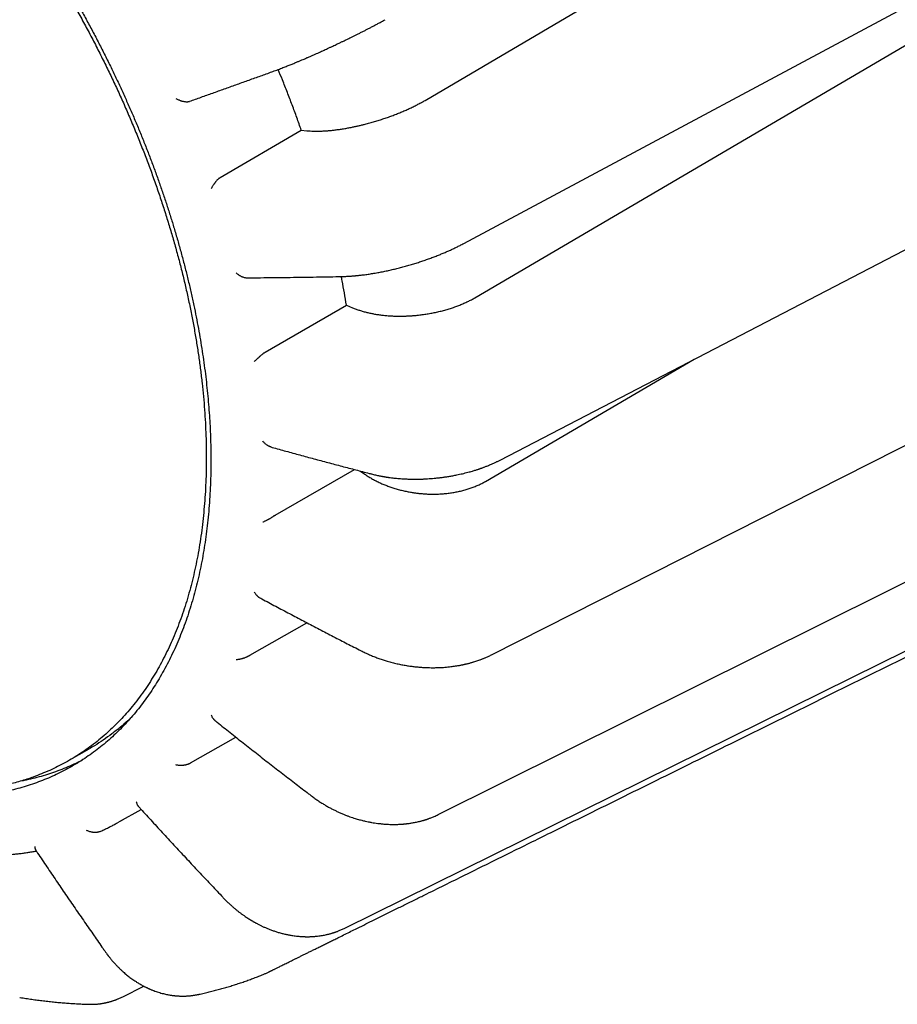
# Model space of a CAD drawing. Header units: millimetres. Extents: x 8 to 428, y 12 to 219.
# Tile 39 of 57: x 354 to 374, y 41 to 64. Entities that reach past the tile are written whole.
import ezdxf

# ---------------------------------------------------------------- set-up
doc = ezdxf.new("R2010")
doc.units = ezdxf.units.MM

msp = doc.modelspace()

# ---------------------------------------------------------------- linework, layer by layer
at = {"color": 7, "linetype": 'Continuous', "lineweight": 30}
for p, q in [((363.458, 61.689), (388.27, 76.282)), ((364.606, 57.143), (389.461, 71.729)), ((358.033, 61.667), (358.03, 61.666)), ((358.739, 59.913), (360.607, 61.002)), ((360.607, 61.002), (360.738, 60.989)), ((358.716, 59.897), (358.739, 59.913)), ((359.775, 55.889), (361.647, 56.971)), ((361.647, 56.971), (361.788, 56.912)), ((359.752, 55.873), (359.775, 55.889)), ((364.845, 52.911), (369.655, 55.724)), ((360.007, 52.135), (361.836, 53.184)), ((361.967, 53.15), (362.024, 53.108)), ((359.984, 52.12), (360.007, 52.135)), ((359.42, 48.908), (360.735, 49.656)), ((359.397, 48.893), (359.42, 48.908)), ((358.055, 46.428), (359.102, 47.02)), ((355.266, 46.487), (355.726, 46.752)), ((358.03, 46.413), (358.055, 46.428)), ((356.424, 45.075), (356.921, 45.355)), ((359.848, 41.606), (359.844, 41.604)), ((356.497, 41.042), (356.984, 41.283)), ((355.726, 40.868), (355.725, 40.868))]:
    msp.add_line(p, q, dxfattribs=at)
at = {"color": 7, "linetype": 'Continuous', "lineweight": 30, "flags": 128}
for points in [[(364.351, 58.393), (376.193, 64.744), (388.264, 71.218)], [(365.188, 53.404), (377.05, 59.566), (389.142, 65.848)], [(364.987, 48.916), (376.828, 54.913), (388.9, 61.027)], [(363.762, 45.237), (375.544, 51.103), (387.556, 57.084)], [(361.595, 42.615), (373.282, 48.395), (385.198, 54.287)], [(356.475, 45.104), (356.433, 45.08), (356.375, 45.048)]]:
    msp.add_lwpolyline(points, dxfattribs=at)
at = {"color": 7, "linetype": 'Continuous', "lineweight": 30}
for points, knots in [([(347.654, 72.226), (347.729, 72.183), (347.877, 72.096), (348.1, 71.959), (348.323, 71.817), (348.546, 71.67), (348.768, 71.518), (348.985, 71.364), (349.198, 71.209), (349.406, 71.052), (349.614, 70.891), (349.82, 70.725), (350.026, 70.556), (350.231, 70.382), (350.435, 70.205), (350.638, 70.023), (350.839, 69.838), (351.039, 69.65), (351.236, 69.459), (351.43, 69.266), (351.623, 69.069), (351.82, 68.864), (352.02, 68.65), (352.224, 68.427), (352.425, 68.2), (352.625, 67.969), (352.822, 67.735), (353.014, 67.502), (353.199, 67.27), (353.379, 67.041), (353.557, 66.808), (353.733, 66.573), (353.906, 66.335), (354.077, 66.095), (354.245, 65.852), (354.411, 65.607), (354.575, 65.36), (354.735, 65.112), (354.891, 64.863), (355.044, 64.615), (355.195, 64.364), (355.346, 64.105), (355.498, 63.838), (355.651, 63.562), (355.801, 63.284), (355.947, 63.005), (356.089, 62.724), (356.226, 62.448), (356.356, 62.176), (356.481, 61.908), (356.602, 61.639), (356.72, 61.37), (356.834, 61.1), (356.945, 60.83), (357.053, 60.559), (357.157, 60.287), (357.257, 60.016), (357.353, 59.746), (357.445, 59.478), (357.534, 59.211), (357.618, 58.944), (357.701, 58.671), (357.782, 58.391), (357.861, 58.104), (357.936, 57.818), (358.006, 57.533), (358.072, 57.249), (358.133, 56.971), (358.188, 56.7), (358.238, 56.435), (358.284, 56.171), (358.326, 55.909), (358.365, 55.648), (358.399, 55.388), (358.429, 55.13), (358.455, 54.874), (358.477, 54.62), (358.495, 54.369), (358.509, 54.121), (358.519, 53.877), (358.525, 53.635), (358.526, 53.476), (358.526, 53.396)], [0, 0, 0, 0, 0.013067, 0.026133, 0.0392, 0.052267, 0.065333, 0.0784, 0.09072, 0.10304, 0.11536, 0.12768, 0.14, 0.15232, 0.16464, 0.17696, 0.18928, 0.2016, 0.2137, 0.2258, 0.2379, 0.25, 0.263067, 0.276133, 0.2892, 0.302267, 0.315333, 0.3284, 0.34072, 0.35304, 0.36536, 0.37768, 0.39, 0.40232, 0.41464, 0.42696, 0.43928, 0.4516, 0.4637, 0.4758, 0.4879, 0.5, 0.513067, 0.526133, 0.5392, 0.552267, 0.565333, 0.5784, 0.59072, 0.60304, 0.61536, 0.62768, 0.64, 0.65232, 0.66464, 0.67696, 0.68928, 0.7016, 0.7137, 0.7258, 0.7379, 0.75, 0.763067, 0.776133, 0.7892, 0.802267, 0.815333, 0.8284, 0.84072, 0.85304, 0.86536, 0.87768, 0.89, 0.90232, 0.91464, 0.92696, 0.93928, 0.9516, 0.9637, 0.9758, 0.9879, 1, 1, 1, 1]), ([(355.267, 64.068), (355.326, 63.965), (355.444, 63.758), (355.616, 63.446), (355.784, 63.131), (355.947, 62.814), (356.105, 62.498), (356.257, 62.182), (356.404, 61.867), (356.546, 61.55), (356.684, 61.23), (356.818, 60.908), (356.948, 60.583), (357.073, 60.258), (357.193, 59.932), (357.306, 59.608), (357.414, 59.286), (357.516, 58.966), (357.613, 58.647), (357.705, 58.326), (357.793, 58.004), (357.875, 57.681), (357.951, 57.359), (358.022, 57.039), (358.087, 56.721), (358.146, 56.407), (358.199, 56.097), (358.246, 55.789), (358.288, 55.481), (358.324, 55.173), (358.355, 54.866), (358.38, 54.561), (358.399, 54.26), (358.412, 53.963), (358.419, 53.671), (358.421, 53.384), (358.416, 53.1), (358.406, 52.818), (358.39, 52.538), (358.368, 52.261), (358.34, 51.987), (358.307, 51.717), (358.267, 51.454), (358.223, 51.197), (358.172, 50.945), (358.117, 50.698), (358.055, 50.455), (357.987, 50.215), (357.914, 49.979), (357.834, 49.748), (357.749, 49.522), (357.659, 49.304), (357.565, 49.092), (357.465, 48.887), (357.36, 48.688), (357.25, 48.494), (357.133, 48.305), (357.011, 48.12), (356.884, 47.942), (356.751, 47.77), (356.615, 47.606), (356.474, 47.45), (356.329, 47.301), (356.18, 47.158), (356.026, 47.021), (355.866, 46.89), (355.7, 46.766), (355.53, 46.648), (355.356, 46.538), (355.179, 46.436), (354.998, 46.341), (354.815, 46.254), (354.628, 46.174), (354.5, 46.126), (354.437, 46.102)], [0, 0, 0, 0, 0.014, 0.028, 0.042, 0.056, 0.07, 0.08375, 0.0975, 0.11125, 0.125, 0.139, 0.153, 0.167, 0.181, 0.195, 0.20875, 0.2225, 0.23625, 0.25, 0.264, 0.278, 0.292, 0.306, 0.32, 0.33375, 0.3475, 0.36125, 0.375, 0.389, 0.403, 0.417, 0.431, 0.445, 0.45875, 0.4725, 0.48625, 0.5, 0.514, 0.528, 0.542, 0.556, 0.57, 0.58375, 0.5975, 0.61125, 0.625, 0.639, 0.653, 0.667, 0.681, 0.695, 0.70875, 0.7225, 0.73625, 0.75, 0.764, 0.778, 0.792, 0.806, 0.82, 0.83375, 0.8475, 0.86125, 0.875, 0.889, 0.903, 0.917, 0.931, 0.945, 0.95875, 0.9725, 0.98625, 1, 1, 1, 1]), ([(359.955, 62.355), (359.975, 62.362), (360.014, 62.376), (360.073, 62.398), (360.129, 62.42), (360.184, 62.441), (360.235, 62.461), (360.284, 62.48), (360.33, 62.498), (360.372, 62.515), (360.415, 62.532), (360.455, 62.549), (360.494, 62.565), (360.528, 62.579), (360.56, 62.593), (360.59, 62.605), (360.628, 62.622), (360.675, 62.641), (360.732, 62.666), (360.793, 62.692), (360.859, 62.721), (360.924, 62.75), (360.986, 62.778), (361.045, 62.805), (361.102, 62.831), (361.157, 62.856), (361.214, 62.883), (361.272, 62.91), (361.331, 62.937), (361.385, 62.963), (361.434, 62.986), (361.475, 63.005), (361.507, 63.021), (361.535, 63.034), (361.564, 63.048), (361.597, 63.064), (361.634, 63.082), (361.676, 63.102), (361.725, 63.126), (361.78, 63.153), (361.84, 63.182), (361.904, 63.214), (361.972, 63.249), (362.041, 63.284), (362.109, 63.318), (362.176, 63.353), (362.245, 63.389), (362.316, 63.427), (362.388, 63.466), (362.462, 63.506), (362.511, 63.533), (362.536, 63.547)], [0, 0, 0, 0, 0.0277756, 0.0539795, 0.0786613, 0.1018603, 0.1236065, 0.1435718, 0.1621714, 0.1794141, 0.1953044, 0.2124588, 0.2276937, 0.2410016, 0.2525349, 0.2641669, 0.2764333, 0.2963923, 0.3178361, 0.3407748, 0.3652255, 0.391213, 0.4127325, 0.4344879, 0.45532, 0.4752184, 0.4941831, 0.5169083, 0.5379572, 0.5573453, 0.5750871, 0.5911938, 0.6008585, 0.610209, 0.6207799, 0.6327323, 0.6460672, 0.6607872, 0.6792013, 0.6994208, 0.7214618, 0.745347, 0.7710537, 0.7984976, 0.8234029, 0.8495866, 0.8770545, 0.9058154, 0.9358817, 0.9672696, 1, 1, 1, 1]), ([(360.607, 61.002), (360.573, 61.099), (360.505, 61.292), (360.398, 61.582), (360.287, 61.871), (360.18, 62.144), (360.108, 62.32), (360.075, 62.399)], [0, 0, 0, 0, 0.207129, 0.414258, 0.621387, 0.828515, 1, 1, 1, 1]), ([(358.033, 61.667), (358.034, 61.667), (358.123, 61.699), (358.301, 61.762), (358.567, 61.857), (358.834, 61.952), (359.102, 62.048), (359.371, 62.145), (359.636, 62.24), (359.831, 62.31), (359.936, 62.348), (359.955, 62.355)], [0, 0, 0, 0, 0.001415, 0.140894, 0.280374, 0.419852, 0.559329, 0.698806, 0.838282, 0.970415, 1, 1, 1, 1]), ([(357.722, 61.735), (357.732, 61.729), (357.75, 61.718), (357.779, 61.703), (357.804, 61.692), (357.826, 61.684), (357.841, 61.679), (357.851, 61.676), (357.855, 61.675), (357.86, 61.673), (357.864, 61.672), (357.868, 61.671), (357.881, 61.668), (357.904, 61.663), (357.934, 61.658), (357.96, 61.657), (357.982, 61.657), (358, 61.659), (358.016, 61.662), (358.026, 61.664), (358.03, 61.666)], [0, 0, 0, 0, 0.107678, 0.205528, 0.293561, 0.359939, 0.419415, 0.433856, 0.447825, 0.461323, 0.47435, 0.486908, 0.498996, 0.596318, 0.687501, 0.772931, 0.83353, 0.89139, 0.946778, 1, 1, 1, 1]), ([(360.738, 60.989), (360.763, 60.987), (360.811, 60.983), (360.887, 60.98), (360.966, 60.979), (361.048, 60.98), (361.13, 60.984), (361.215, 60.99), (361.3, 60.997), (361.39, 61.008), (361.484, 61.02), (361.582, 61.035), (361.679, 61.052), (361.757, 61.067), (361.815, 61.079), (361.853, 61.087), (361.89, 61.095), (361.928, 61.104), (361.965, 61.112), (362.002, 61.121), (362.039, 61.13), (362.1, 61.146), (362.185, 61.168), (362.294, 61.2), (362.402, 61.233), (362.51, 61.268), (362.616, 61.304), (362.72, 61.343), (362.823, 61.382), (362.923, 61.423), (363.02, 61.465), (363.115, 61.508), (363.206, 61.552), (363.294, 61.597), (363.379, 61.643), (363.432, 61.673), (363.458, 61.689)], [0, 0, 0, 0, 0.034773, 0.069076, 0.102906, 0.136265, 0.169153, 0.20157, 0.233514, 0.264988, 0.299677, 0.333775, 0.367282, 0.400198, 0.412968, 0.425647, 0.438236, 0.450732, 0.463138, 0.475453, 0.487676, 0.499808, 0.535957, 0.572039, 0.608055, 0.644006, 0.679891, 0.715712, 0.751468, 0.787161, 0.82279, 0.858356, 0.893859, 0.929301, 0.964681, 1, 1, 1, 1]), ([(358.716, 59.897), (358.712, 59.894), (358.704, 59.887), (358.692, 59.875), (358.678, 59.861), (358.664, 59.846), (358.649, 59.828), (358.637, 59.813), (358.629, 59.803), (358.624, 59.798), (358.62, 59.792), (358.616, 59.786), (358.612, 59.781), (358.605, 59.772), (358.596, 59.758), (358.583, 59.741), (358.57, 59.72), (358.557, 59.698), (358.543, 59.674), (358.535, 59.658), (358.531, 59.65)], [0, 0, 0, 0, 0.0531979, 0.1085668, 0.1664119, 0.2270011, 0.298398, 0.3738116, 0.3942663, 0.415017, 0.4360675, 0.4574211, 0.4790815, 0.5010517, 0.5597163, 0.6281383, 0.7063565, 0.7943959, 0.8922734, 1, 1, 1, 1]), ([(361.544, 57.631), (361.559, 57.632), (361.589, 57.632), (361.632, 57.634), (361.67, 57.636), (361.705, 57.638), (361.733, 57.64), (361.756, 57.641), (361.775, 57.643), (361.789, 57.644), (361.799, 57.645), (361.807, 57.645), (361.813, 57.646), (361.818, 57.646), (361.822, 57.646), (361.827, 57.647), (361.832, 57.647), (361.842, 57.648), (361.857, 57.65), (361.88, 57.652), (361.909, 57.655), (361.945, 57.658), (361.988, 57.663), (362.037, 57.669), (362.09, 57.676), (362.144, 57.684), (362.198, 57.692), (362.272, 57.704), (362.365, 57.72), (362.477, 57.742), (362.589, 57.765), (362.7, 57.79), (362.81, 57.816), (362.921, 57.845), (363.031, 57.875), (363.141, 57.907), (363.249, 57.94), (363.356, 57.974), (363.462, 58.01), (363.565, 58.047), (363.666, 58.084), (363.762, 58.121), (363.853, 58.159), (363.939, 58.195), (364.022, 58.232), (364.089, 58.262), (364.142, 58.288), (364.182, 58.307), (364.222, 58.327), (364.263, 58.348), (364.306, 58.37), (364.336, 58.385), (364.351, 58.393)], [0, 0, 0, 0, 0.018763, 0.035643, 0.050665, 0.06385, 0.075212, 0.083295, 0.090124, 0.095702, 0.099065, 0.101727, 0.104357, 0.105786, 0.107317, 0.109101, 0.111139, 0.11343, 0.119831, 0.127638, 0.138765, 0.151888, 0.16701, 0.185382, 0.204394, 0.223344, 0.242244, 0.261081, 0.299719, 0.337722, 0.375183, 0.412187, 0.448842, 0.485486, 0.522172, 0.558627, 0.594878, 0.630984, 0.667005, 0.702925, 0.738162, 0.772552, 0.80528, 0.837057, 0.86793, 0.898494, 0.914489, 0.930477, 0.946461, 0.962852, 0.980679, 1, 1, 1, 1]), ([(359.105, 57.717), (359.114, 57.709), (359.132, 57.694), (359.158, 57.674), (359.182, 57.659), (359.203, 57.646), (359.217, 57.639), (359.226, 57.635), (359.23, 57.633), (359.234, 57.631), (359.238, 57.629), (359.242, 57.628), (359.255, 57.622), (359.276, 57.615), (359.304, 57.607), (359.329, 57.603), (359.345, 57.602), (359.352, 57.602), (359.353, 57.602)], [0, 0, 0, 0, 0.127674, 0.243695, 0.348076, 0.42678, 0.497301, 0.514424, 0.530987, 0.546991, 0.562438, 0.577327, 0.59166, 0.707055, 0.815171, 0.916466, 0.988318, 1, 1, 1, 1]), ([(359.353, 57.602), (359.358, 57.602), (359.463, 57.603), (359.669, 57.604), (359.971, 57.607), (360.274, 57.61), (360.578, 57.614), (360.882, 57.619), (361.183, 57.624), (361.403, 57.628), (361.522, 57.631), (361.544, 57.631)], [0, 0, 0, 0, 0.006758, 0.145507, 0.284254, 0.423001, 0.561746, 0.70049, 0.839233, 0.970672, 1, 1, 1, 1]), ([(361.647, 56.971), (361.632, 57.065), (361.6, 57.252), (361.56, 57.472), (361.535, 57.599), (361.528, 57.631)], [0, 0, 0, 0, 0.4274074, 0.8548148, 1, 1, 1, 1]), ([(361.788, 56.912), (361.814, 56.901), (361.866, 56.88), (361.948, 56.852), (362.032, 56.826), (362.118, 56.803), (362.205, 56.784), (362.295, 56.767), (362.385, 56.752), (362.479, 56.74), (362.577, 56.73), (362.68, 56.723), (362.782, 56.719), (362.863, 56.718), (362.923, 56.719), (362.962, 56.719), (363.001, 56.72), (363.04, 56.722), (363.079, 56.724), (363.118, 56.726), (363.156, 56.728), (363.219, 56.733), (363.307, 56.742), (363.42, 56.756), (363.531, 56.773), (363.642, 56.793), (363.751, 56.816), (363.858, 56.843), (363.962, 56.871), (364.065, 56.903), (364.164, 56.937), (364.26, 56.974), (364.352, 57.013), (364.441, 57.054), (364.526, 57.097), (364.579, 57.127), (364.606, 57.143)], [0, 0, 0, 0, 0.0347727, 0.0690741, 0.102904, 0.1362626, 0.1691497, 0.2015653, 0.2335094, 0.264982, 0.2996707, 0.333768, 0.3672741, 0.4001891, 0.4129594, 0.4256385, 0.4382263, 0.450723, 0.4631284, 0.4754426, 0.4876657, 0.4997975, 0.535947, 0.57203, 0.6080471, 0.6439985, 0.6798847, 0.7157061, 0.7514632, 0.7871563, 0.822786, 0.8583527, 0.893857, 0.9292993, 0.9646801, 1, 1, 1, 1]), ([(359.752, 55.873), (359.748, 55.87), (359.739, 55.863), (359.725, 55.851), (359.711, 55.839), (359.694, 55.825), (359.677, 55.81), (359.662, 55.798), (359.653, 55.789), (359.648, 55.785), (359.642, 55.78), (359.637, 55.775), (359.632, 55.771), (359.624, 55.763), (359.612, 55.753), (359.596, 55.739), (359.579, 55.723), (359.561, 55.706), (359.542, 55.688), (359.53, 55.676), (359.524, 55.67)], [0, 0, 0, 0, 0.053198, 0.108567, 0.166412, 0.227001, 0.298398, 0.373812, 0.394266, 0.415017, 0.436067, 0.457421, 0.479081, 0.501052, 0.559716, 0.628138, 0.706356, 0.794396, 0.892273, 1, 1, 1, 1]), ([(359.903, 53.704), (359.896, 53.707), (359.887, 53.71), (359.876, 53.714), (359.87, 53.717), (359.864, 53.72), (359.857, 53.723), (359.851, 53.726), (359.841, 53.732), (359.827, 53.74), (359.809, 53.753), (359.788, 53.769), (359.766, 53.789), (359.743, 53.812), (359.728, 53.829), (359.72, 53.839)], [0, 0, 0, 0, 0.106196, 0.135838, 0.166092, 0.196963, 0.228456, 0.260574, 0.293322, 0.377699, 0.475407, 0.586485, 0.710946, 0.848789, 1, 1, 1, 1]), ([(359.903, 53.705), (359.914, 53.702), (360.031, 53.669), (360.255, 53.607), (360.575, 53.52), (360.897, 53.433), (361.219, 53.347), (361.542, 53.261), (361.86, 53.178), (362.094, 53.117), (362.22, 53.085), (362.243, 53.079)], [0, 0, 0, 0, 0.013683, 0.151417, 0.289152, 0.426886, 0.564619, 0.702352, 0.840084, 0.970566, 1, 1, 1, 1]), ([(358.526, 53.396), (358.525, 53.302), (358.524, 53.113), (358.516, 52.835), (358.502, 52.56), (358.482, 52.288), (358.458, 52.022), (358.428, 51.762), (358.393, 51.506), (358.352, 51.255), (358.306, 51.006), (358.254, 50.76), (358.197, 50.517), (358.134, 50.279), (358.066, 50.045), (357.992, 49.816), (357.914, 49.593), (357.83, 49.374), (357.74, 49.161), (357.646, 48.954), (357.547, 48.752), (357.442, 48.556), (357.334, 48.366), (357.221, 48.183), (357.104, 48.007), (356.982, 47.837), (356.855, 47.671), (356.723, 47.511), (356.585, 47.355), (356.442, 47.206), (356.295, 47.063), (356.143, 46.927), (355.987, 46.797), (355.827, 46.674), (355.663, 46.557), (355.495, 46.448), (355.323, 46.345), (355.147, 46.249), (354.968, 46.16), (354.787, 46.078), (354.603, 46.004), (354.416, 45.937), (354.224, 45.875), (354.028, 45.821), (353.827, 45.773), (353.622, 45.732), (353.415, 45.698), (353.205, 45.672), (352.992, 45.652), (352.776, 45.64), (352.558, 45.635), (352.338, 45.638), (352.115, 45.647), (351.89, 45.663), (351.664, 45.687), (351.438, 45.717), (351.211, 45.754), (350.982, 45.798), (350.75, 45.849), (350.515, 45.908), (350.277, 45.973), (350.037, 46.046), (349.797, 46.126), (349.555, 46.213), (349.312, 46.306), (349.15, 46.374), (349.068, 46.408)], [0, 0, 0, 0, 0.01568, 0.03136, 0.04704, 0.06272, 0.0784, 0.0938, 0.1092, 0.1246, 0.14, 0.155714, 0.171429, 0.187143, 0.202857, 0.218571, 0.234286, 0.25, 0.26568, 0.28136, 0.29704, 0.31272, 0.3284, 0.3438, 0.3592, 0.3746, 0.39, 0.405714, 0.421429, 0.437143, 0.452857, 0.468571, 0.484286, 0.5, 0.51568, 0.53136, 0.54704, 0.56272, 0.5784, 0.5938, 0.6092, 0.6246, 0.64, 0.655714, 0.671429, 0.687143, 0.702857, 0.718571, 0.734286, 0.75, 0.76568, 0.78136, 0.79704, 0.81272, 0.8284, 0.8438, 0.8592, 0.8746, 0.89, 0.905714, 0.921429, 0.937143, 0.952857, 0.968571, 0.984286, 1, 1, 1, 1]), ([(362.243, 53.079), (362.26, 53.074), (362.293, 53.066), (362.34, 53.055), (362.382, 53.046), (362.42, 53.038), (362.452, 53.032), (362.478, 53.027), (362.498, 53.024), (362.514, 53.021), (362.526, 53.019), (362.536, 53.017), (362.543, 53.016), (362.549, 53.015), (362.555, 53.014), (362.561, 53.013), (362.567, 53.012), (362.577, 53.011), (362.59, 53.009), (362.607, 53.006), (362.638, 53.002), (362.682, 52.996), (362.74, 52.989), (362.799, 52.983), (362.86, 52.978), (362.925, 52.973), (363, 52.968), (363.084, 52.965), (363.174, 52.963), (363.262, 52.963), (363.348, 52.964), (363.431, 52.967), (363.511, 52.972), (363.589, 52.977), (363.667, 52.984), (363.746, 52.992), (363.829, 53.001), (363.916, 53.013), (364.005, 53.027), (364.097, 53.043), (364.18, 53.059), (364.254, 53.075), (364.317, 53.089), (364.38, 53.105), (364.44, 53.12), (364.494, 53.135), (364.543, 53.149), (364.586, 53.162), (364.623, 53.173), (364.656, 53.184), (364.68, 53.192), (364.698, 53.198), (364.71, 53.202), (364.721, 53.206), (364.731, 53.209), (364.742, 53.213), (364.755, 53.217), (364.772, 53.224), (364.795, 53.232), (364.821, 53.241), (364.85, 53.253), (364.883, 53.265), (364.922, 53.281), (364.966, 53.3), (365.017, 53.322), (365.071, 53.346), (365.129, 53.374), (365.168, 53.393), (365.188, 53.404)], [0, 0, 0, 0, 0.01908, 0.036302, 0.051692, 0.06527, 0.077051, 0.085505, 0.092723, 0.098708, 0.10239, 0.10538, 0.108511, 0.110258, 0.111935, 0.113961, 0.116335, 0.119058, 0.12404, 0.129883, 0.136522, 0.155477, 0.175715, 0.194884, 0.215108, 0.236408, 0.258795, 0.2886, 0.317558, 0.345667, 0.372968, 0.399496, 0.424827, 0.449465, 0.473563, 0.498471, 0.524941, 0.552427, 0.580945, 0.61052, 0.641181, 0.661865, 0.683043, 0.704499, 0.72464, 0.743158, 0.760032, 0.774563, 0.787557, 0.799019, 0.808951, 0.813543, 0.817751, 0.821637, 0.825204, 0.828634, 0.833058, 0.839527, 0.84753, 0.857066, 0.868032, 0.880221, 0.893633, 0.911342, 0.930822, 0.952082, 0.975136, 1, 1, 1, 1]), ([(359.848, 41.606), (359.851, 41.608), (359.856, 41.61), (359.864, 41.614), (359.876, 41.62), (359.888, 41.626), (359.902, 41.633), (359.917, 41.64), (359.935, 41.649), (359.956, 41.66), (359.98, 41.672), (360.007, 41.685), (360.037, 41.7), (360.068, 41.715), (360.103, 41.733), (360.142, 41.752), (360.185, 41.773), (360.233, 41.797), (360.281, 41.821), (360.331, 41.845), (360.382, 41.87), (360.436, 41.897), (360.494, 41.926), (360.555, 41.956), (360.62, 41.988), (360.687, 42.021), (360.756, 42.056), (360.83, 42.092), (360.907, 42.13), (360.989, 42.171), (361.075, 42.213), (361.164, 42.257), (361.256, 42.303), (361.352, 42.35), (361.461, 42.404), (361.583, 42.464), (361.718, 42.531), (361.872, 42.607), (362.045, 42.693), (362.235, 42.787), (362.424, 42.88), (362.61, 42.972), (362.812, 43.072), (363.03, 43.18), (363.263, 43.295), (363.574, 43.449), (363.965, 43.642), (364.438, 43.876), (364.914, 44.112), (365.392, 44.348), (365.869, 44.584), (366.753, 45.021), (368.046, 45.66), (369.747, 46.501), (371.548, 47.392), (373.448, 48.332), (374.956, 49.077), (375.971, 49.579), (376.495, 49.838), (377.019, 50.098), (377.544, 50.357), (378.068, 50.617), (378.501, 50.83), (378.84, 50.998), (379.087, 51.121), (379.335, 51.243), (379.584, 51.366), (379.834, 51.49), (380.088, 51.616), (380.346, 51.743), (380.563, 51.85), (380.738, 51.937), (380.869, 52.002), (380.999, 52.066), (381.127, 52.129), (381.253, 52.191), (381.376, 52.252), (381.493, 52.31), (381.603, 52.365), (381.707, 52.416), (381.806, 52.465), (381.902, 52.512), (381.994, 52.558), (382.084, 52.603), (382.173, 52.647), (382.261, 52.69), (382.345, 52.731), (382.425, 52.771), (382.5, 52.808), (382.572, 52.844), (382.64, 52.878), (382.705, 52.91), (382.771, 52.942), (382.837, 52.975), (382.903, 53.008), (382.966, 53.039), (383.026, 53.068), (383.082, 53.096), (383.139, 53.124), (383.197, 53.153), (383.254, 53.181), (383.309, 53.208), (383.362, 53.234), (383.41, 53.258), (383.442, 53.274), (383.456, 53.281)], [0, 0, 0, 0, 0.000302, 0.000656, 0.001114, 0.001727, 0.002247, 0.002875, 0.003626, 0.004514, 0.005557, 0.006768, 0.007952, 0.009281, 0.010765, 0.012413, 0.014234, 0.01624, 0.018439, 0.020431, 0.02257, 0.024861, 0.027312, 0.029926, 0.03271, 0.035496, 0.038442, 0.041554, 0.044836, 0.048292, 0.051921, 0.055707, 0.059636, 0.063692, 0.06786, 0.073463, 0.079197, 0.085029, 0.093077, 0.101156, 0.109179, 0.117073, 0.124836, 0.134842, 0.144715, 0.154508, 0.174349, 0.194396, 0.214607, 0.234864, 0.255072, 0.275234, 0.347249, 0.419315, 0.491389, 0.57608, 0.6608, 0.682977, 0.705149, 0.727345, 0.749591, 0.771848, 0.794005, 0.804512, 0.814978, 0.825444, 0.835958, 0.846566, 0.857313, 0.868245, 0.879324, 0.8849, 0.890452, 0.895955, 0.90139, 0.906733, 0.911963, 0.917058, 0.92159, 0.925974, 0.930194, 0.934245, 0.938133, 0.941863, 0.945749, 0.94946, 0.953002, 0.956382, 0.959606, 0.962626, 0.965508, 0.968258, 0.970881, 0.973848, 0.976654, 0.979311, 0.981828, 0.984215, 0.986483, 0.989061, 0.991499, 0.993816, 0.996027, 0.998153, 1, 1, 1, 1]), ([(362.024, 53.108), (362.05, 53.09), (362.102, 53.054), (362.183, 53.002), (362.267, 52.954), (362.354, 52.91), (362.441, 52.868), (362.531, 52.831), (362.621, 52.796), (362.715, 52.764), (362.814, 52.734), (362.916, 52.706), (363.018, 52.683), (363.099, 52.668), (363.159, 52.657), (363.199, 52.651), (363.238, 52.646), (363.277, 52.641), (363.316, 52.636), (363.354, 52.632), (363.392, 52.629), (363.456, 52.624), (363.544, 52.619), (363.656, 52.618), (363.768, 52.62), (363.879, 52.627), (363.988, 52.638), (364.095, 52.653), (364.2, 52.672), (364.302, 52.695), (364.402, 52.722), (364.498, 52.753), (364.59, 52.787), (364.679, 52.825), (364.765, 52.866), (364.818, 52.896), (364.845, 52.911)], [0, 0, 0, 0, 0.034772, 0.069073, 0.102902, 0.13626, 0.169146, 0.201561, 0.233505, 0.264977, 0.299665, 0.333761, 0.367267, 0.400181, 0.412951, 0.42563, 0.438218, 0.450714, 0.463119, 0.475433, 0.487656, 0.499788, 0.535938, 0.572022, 0.608039, 0.643992, 0.679879, 0.715701, 0.751458, 0.787152, 0.822783, 0.85835, 0.893855, 0.929298, 0.964679, 1, 1, 1, 1]), ([(359.984, 52.12), (359.979, 52.116), (359.97, 52.11), (359.956, 52.1), (359.94, 52.089), (359.922, 52.077), (359.902, 52.065), (359.886, 52.055), (359.875, 52.049), (359.869, 52.045), (359.863, 52.042), (359.857, 52.038), (359.851, 52.035), (359.841, 52.029), (359.827, 52.022), (359.809, 52.012), (359.788, 52.002), (359.766, 51.991), (359.743, 51.98), (359.728, 51.974), (359.72, 51.971)], [0, 0, 0, 0, 0.053198, 0.108567, 0.166412, 0.227001, 0.298398, 0.373812, 0.394266, 0.415017, 0.436067, 0.457421, 0.479081, 0.501052, 0.559716, 0.628138, 0.706356, 0.794396, 0.892273, 1, 1, 1, 1]), ([(359.524, 50.365), (359.53, 50.355), (359.542, 50.336), (359.561, 50.31), (359.578, 50.29), (359.594, 50.274), (359.604, 50.264), (359.611, 50.259), (359.615, 50.256), (359.618, 50.254), (359.621, 50.251), (359.624, 50.249), (359.633, 50.242), (359.643, 50.235), (359.651, 50.231), (359.652, 50.231)], [0, 0, 0, 0, 0.178666, 0.341024, 0.487093, 0.597231, 0.695917, 0.719878, 0.743056, 0.765453, 0.787068, 0.807904, 0.827961, 0.989443, 1, 1, 1, 1]), ([(359.652, 50.231), (359.667, 50.223), (359.789, 50.157), (360.018, 50.035), (360.338, 49.865), (360.659, 49.696), (360.981, 49.527), (361.304, 49.359), (361.622, 49.195), (361.857, 49.075), (361.983, 49.011), (362.006, 48.999)], [0, 0, 0, 0, 0.019988, 0.156799, 0.293611, 0.430423, 0.567234, 0.704046, 0.840857, 0.970467, 1, 1, 1, 1]), ([(362.006, 48.999), (362.038, 48.983), (362.102, 48.951), (362.2, 48.908), (362.297, 48.868), (362.394, 48.832), (362.49, 48.799), (362.592, 48.768), (362.699, 48.738), (362.811, 48.712), (362.92, 48.689), (363.025, 48.67), (363.125, 48.655), (363.22, 48.643), (363.31, 48.634), (363.396, 48.628), (363.48, 48.623), (363.56, 48.621), (363.641, 48.62), (363.722, 48.621), (363.802, 48.624), (363.878, 48.628), (363.949, 48.634), (364.015, 48.641), (364.076, 48.648), (364.133, 48.656), (364.184, 48.664), (364.227, 48.671), (364.263, 48.677), (364.291, 48.683), (364.313, 48.687), (364.33, 48.691), (364.343, 48.693), (364.358, 48.697), (364.377, 48.701), (364.399, 48.706), (364.426, 48.712), (364.456, 48.72), (364.487, 48.728), (364.517, 48.736), (364.547, 48.745), (364.583, 48.755), (364.624, 48.768), (364.671, 48.784), (364.709, 48.797), (364.741, 48.809), (364.767, 48.819), (364.792, 48.829), (364.818, 48.839), (364.845, 48.85), (364.875, 48.863), (364.909, 48.879), (364.947, 48.897), (364.973, 48.909), (364.987, 48.916)], [0, 0, 0, 0, 0.036013, 0.071002, 0.105053, 0.138241, 0.170633, 0.202286, 0.239359, 0.275371, 0.310036, 0.34341, 0.37556, 0.404512, 0.432483, 0.459502, 0.485589, 0.510738, 0.53481, 0.561795, 0.587309, 0.611337, 0.633892, 0.655359, 0.675325, 0.693795, 0.71077, 0.726249, 0.736646, 0.746198, 0.754661, 0.759113, 0.763169, 0.767898, 0.774406, 0.782014, 0.791144, 0.801777, 0.812783, 0.823485, 0.833885, 0.843983, 0.861714, 0.878443, 0.894682, 0.904351, 0.913964, 0.923523, 0.933028, 0.943279, 0.954995, 0.968349, 0.983348, 1, 1, 1, 1]), ([(359.397, 48.893), (359.392, 48.89), (359.383, 48.884), (359.367, 48.875), (359.35, 48.866), (359.331, 48.857), (359.309, 48.848), (359.292, 48.841), (359.279, 48.837), (359.273, 48.834), (359.266, 48.832), (359.26, 48.83), (359.253, 48.828), (359.242, 48.825), (359.227, 48.821), (359.206, 48.816), (359.183, 48.811), (359.158, 48.807), (359.132, 48.804), (359.114, 48.803), (359.105, 48.802)], [0, 0, 0, 0, 0.053198, 0.108567, 0.166412, 0.227001, 0.298398, 0.373812, 0.394266, 0.415017, 0.436067, 0.457421, 0.479081, 0.501052, 0.559716, 0.628138, 0.706356, 0.794396, 0.892273, 1, 1, 1, 1]), ([(356.678, 47.462), (356.655, 47.44), (356.577, 47.365), (356.433, 47.242), (356.246, 47.094), (356.049, 46.953), (355.875, 46.839), (355.765, 46.776), (355.725, 46.753)], [0, 0, 0, 0, 0.077642, 0.270161, 0.474347, 0.678533, 0.882718, 1, 1, 1, 1]), ([(358.531, 47.532), (358.535, 47.522), (358.543, 47.503), (358.557, 47.477), (358.57, 47.457), (358.582, 47.441), (358.59, 47.432), (358.595, 47.426), (358.598, 47.424), (358.6, 47.421), (358.603, 47.419), (358.605, 47.417), (358.609, 47.413), (358.612, 47.411), (358.614, 47.41)], [0, 0, 0, 0, 0.202957, 0.387389, 0.553317, 0.678429, 0.790532, 0.817751, 0.844081, 0.869522, 0.894077, 0.917745, 0.940529, 1, 1, 1, 1]), ([(358.614, 47.409), (358.632, 47.395), (358.75, 47.3), (358.969, 47.126), (359.27, 46.887), (359.573, 46.649), (359.876, 46.411), (360.181, 46.175), (360.481, 45.943), (360.701, 45.774), (360.82, 45.683), (360.843, 45.666)], [0, 0, 0, 0, 0.0247544, 0.1608775, 0.2970006, 0.4331238, 0.5692468, 0.7053699, 0.8414929, 0.9704516, 1, 1, 1, 1]), ([(354.437, 46.102), (354.387, 46.085), (354.287, 46.05), (354.135, 46.003), (353.981, 45.96), (353.825, 45.922), (353.666, 45.888), (353.497, 45.857), (353.316, 45.829), (353.122, 45.806), (352.926, 45.788), (352.735, 45.778), (352.549, 45.773), (352.369, 45.773), (352.186, 45.778), (352.002, 45.788), (351.817, 45.803), (351.63, 45.823), (351.442, 45.848), (351.256, 45.877), (351.071, 45.91), (350.889, 45.947), (350.705, 45.988), (350.521, 46.033), (350.336, 46.083), (350.139, 46.141), (349.929, 46.207), (349.708, 46.282), (349.486, 46.363), (349.27, 46.447), (349.063, 46.533), (348.862, 46.621), (348.662, 46.713), (348.461, 46.809), (348.259, 46.91), (348.058, 47.015), (347.856, 47.125), (347.721, 47.202), (347.654, 47.24)], [0, 0, 0, 0, 0.026133, 0.052267, 0.0784, 0.104534, 0.130667, 0.1568, 0.1876, 0.2184, 0.2492, 0.28, 0.3075, 0.335, 0.3625, 0.39, 0.4175, 0.445, 0.4725, 0.5, 0.526133, 0.552267, 0.5784, 0.604534, 0.630667, 0.6568, 0.6876, 0.7184, 0.7492, 0.78, 0.8075, 0.835, 0.8625, 0.89, 0.9175, 0.945, 0.9725, 1, 1, 1, 1]), ([(354.183, 46.019), (354.217, 46.025), (354.317, 46.045), (354.481, 46.085), (354.675, 46.138), (354.866, 46.199), (355.054, 46.266), (355.241, 46.341), (355.411, 46.417), (355.518, 46.471), (355.565, 46.495)], [0, 0, 0, 0, 0.068412, 0.204667, 0.340923, 0.477179, 0.613434, 0.752471, 0.891507, 1, 1, 1, 1]), ([(358.03, 46.413), (358.026, 46.411), (358.016, 46.405), (358, 46.397), (357.982, 46.39), (357.961, 46.384), (357.939, 46.378), (357.92, 46.374), (357.907, 46.372), (357.9, 46.371), (357.893, 46.37), (357.886, 46.369), (357.879, 46.369), (357.868, 46.368), (357.852, 46.367), (357.83, 46.367), (357.805, 46.368), (357.779, 46.37), (357.75, 46.375), (357.732, 46.379), (357.722, 46.381)], [0, 0, 0, 0, 0.053198, 0.108567, 0.166412, 0.227001, 0.298398, 0.373812, 0.394266, 0.415017, 0.436067, 0.457421, 0.479081, 0.501052, 0.559716, 0.628138, 0.706356, 0.794396, 0.892273, 1, 1, 1, 1]), ([(360.843, 45.666), (360.869, 45.646), (360.921, 45.607), (361.001, 45.552), (361.079, 45.501), (361.156, 45.454), (361.231, 45.411), (361.304, 45.372), (361.375, 45.336), (361.447, 45.302), (361.519, 45.269), (361.592, 45.239), (361.661, 45.212), (361.726, 45.188), (361.787, 45.167), (361.843, 45.149), (361.897, 45.133), (361.948, 45.119), (361.996, 45.106), (362.039, 45.095), (362.09, 45.083), (362.152, 45.07), (362.223, 45.056), (362.296, 45.044), (362.37, 45.034), (362.448, 45.025), (362.521, 45.018), (362.588, 45.014), (362.648, 45.011), (362.704, 45.01), (362.756, 45.01), (362.804, 45.011), (362.848, 45.012), (362.882, 45.014), (362.906, 45.016), (362.922, 45.017), (362.935, 45.018), (362.946, 45.019), (362.956, 45.019), (362.967, 45.02), (362.98, 45.021), (362.997, 45.023), (363.018, 45.025), (363.041, 45.028), (363.065, 45.031), (363.095, 45.035), (363.131, 45.04), (363.172, 45.047), (363.216, 45.055), (363.261, 45.064), (363.304, 45.074), (363.341, 45.083), (363.371, 45.09), (363.397, 45.097), (363.418, 45.103), (363.434, 45.108), (363.446, 45.112), (363.454, 45.114), (363.46, 45.116), (363.465, 45.118), (363.472, 45.12), (363.482, 45.123), (363.495, 45.127), (363.513, 45.133), (363.535, 45.141), (363.563, 45.151), (363.595, 45.163), (363.631, 45.177), (363.671, 45.194), (363.716, 45.214), (363.746, 45.229), (363.762, 45.237)], [0, 0, 0, 0, 0.031306, 0.061366, 0.090241, 0.117982, 0.144629, 0.170217, 0.194771, 0.218308, 0.243978, 0.268271, 0.291056, 0.312359, 0.332205, 0.350614, 0.3676, 0.384615, 0.399934, 0.413567, 0.426825, 0.44892, 0.472582, 0.495062, 0.51878, 0.543637, 0.569642, 0.589287, 0.608666, 0.626831, 0.643788, 0.659543, 0.674096, 0.687448, 0.692942, 0.698023, 0.702474, 0.706294, 0.709482, 0.712449, 0.716545, 0.722481, 0.729649, 0.737317, 0.745448, 0.754039, 0.767261, 0.781423, 0.796523, 0.812564, 0.829396, 0.841593, 0.852325, 0.861591, 0.869393, 0.87573, 0.879341, 0.882214, 0.884347, 0.885923, 0.888363, 0.891971, 0.896746, 0.902779, 0.911331, 0.921655, 0.933752, 0.947628, 0.963289, 0.980743, 1, 1, 1, 1]), ([(356.808, 45.534), (356.81, 45.524), (356.814, 45.506), (356.822, 45.483), (356.83, 45.464), (356.838, 45.45), (356.844, 45.441), (356.847, 45.436), (356.849, 45.434), (356.851, 45.432), (356.853, 45.43), (356.854, 45.429), (356.854, 45.428)], [0, 0, 0, 0, 0.221839, 0.423429, 0.604795, 0.741546, 0.864079, 0.89383, 0.922609, 0.950417, 0.977256, 1, 1, 1, 1]), ([(356.854, 45.428), (356.872, 45.408), (356.979, 45.291), (357.173, 45.078), (357.439, 44.788), (357.706, 44.499), (357.974, 44.211), (358.242, 43.924), (358.507, 43.643), (358.702, 43.437), (358.807, 43.326), (358.827, 43.305)], [0, 0, 0, 0, 0.027777, 0.163468, 0.299158, 0.434848, 0.570538, 0.706228, 0.841918, 0.970467, 1, 1, 1, 1]), ([(355.966, 44.843), (355.975, 44.848), (356.013, 44.865), (356.079, 44.896), (356.165, 44.937), (356.249, 44.98), (356.319, 45.017), (356.36, 45.04), (356.374, 45.048)], [0, 0, 0, 0, 0.065112, 0.273265, 0.481395, 0.689505, 0.897599, 1, 1, 1, 1]), ([(355.966, 44.843), (355.965, 44.843), (355.959, 44.84), (355.946, 44.836), (355.928, 44.831), (355.907, 44.826), (355.884, 44.824), (355.865, 44.823), (355.852, 44.823), (355.845, 44.823), (355.838, 44.824), (355.831, 44.824), (355.824, 44.825), (355.812, 44.826), (355.796, 44.828), (355.773, 44.833), (355.749, 44.839), (355.722, 44.847), (355.693, 44.859), (355.674, 44.868), (355.664, 44.873)], [0, 0, 0, 0, 0.010323, 0.068199, 0.128663, 0.191996, 0.266626, 0.345455, 0.366836, 0.388526, 0.41053, 0.432851, 0.455492, 0.478457, 0.539778, 0.611299, 0.693059, 0.785085, 0.887395, 1, 1, 1, 1]), ([(354.473, 44.505), (354.473, 44.497), (354.473, 44.482), (354.475, 44.462), (354.478, 44.447), (354.482, 44.436), (354.485, 44.429), (354.487, 44.425), (354.488, 44.423), (354.489, 44.422), (354.489, 44.421), (354.489, 44.421)], [0, 0, 0, 0, 0.2324837, 0.4437476, 0.6338156, 0.7771294, 0.9055414, 0.9367201, 0.9668803, 0.9960232, 1, 1, 1, 1]), ([(353.3, 44.291), (353.316, 44.291), (353.367, 44.291), (353.453, 44.293), (353.555, 44.296), (353.658, 44.3), (353.76, 44.306), (353.861, 44.313), (353.962, 44.322), (354.062, 44.332), (354.161, 44.343), (354.26, 44.356), (354.359, 44.371), (354.441, 44.384), (354.49, 44.393), (354.506, 44.396)], [0, 0, 0, 0, 0.039916, 0.123457, 0.206975, 0.290468, 0.373936, 0.457379, 0.540797, 0.624188, 0.707554, 0.790894, 0.874207, 0.957494, 1, 1, 1, 1]), ([(354.489, 44.421), (354.505, 44.398), (354.591, 44.268), (354.75, 44.032), (354.965, 43.713), (355.181, 43.395), (355.399, 43.078), (355.617, 42.762), (355.832, 42.452), (355.991, 42.225), (356.076, 42.103), (356.092, 42.08)], [0, 0, 0, 0, 0.029325, 0.164794, 0.300263, 0.435732, 0.571201, 0.70667, 0.842139, 0.970478, 1, 1, 1, 1]), ([(358.827, 43.305), (358.847, 43.285), (358.886, 43.244), (358.946, 43.187), (359.003, 43.134), (359.059, 43.085), (359.113, 43.041), (359.164, 43), (359.214, 42.962), (359.263, 42.926), (359.311, 42.893), (359.355, 42.863), (359.396, 42.837), (359.429, 42.817), (359.453, 42.802), (359.471, 42.791), (359.487, 42.782), (359.5, 42.774), (359.511, 42.768), (359.525, 42.76), (359.544, 42.75), (359.565, 42.738), (359.59, 42.725), (359.616, 42.711), (359.654, 42.692), (359.703, 42.668), (359.765, 42.639), (359.833, 42.61), (359.905, 42.582), (359.98, 42.555), (360.06, 42.529), (360.142, 42.505), (360.226, 42.484), (360.307, 42.467), (360.379, 42.454), (360.442, 42.445), (360.496, 42.438), (360.547, 42.433), (360.594, 42.429), (360.637, 42.427), (360.669, 42.425), (360.692, 42.425), (360.706, 42.424), (360.719, 42.424), (360.733, 42.424), (360.746, 42.424), (360.759, 42.424), (360.773, 42.424), (360.79, 42.424), (360.81, 42.425), (360.834, 42.426), (360.862, 42.427), (360.892, 42.429), (360.922, 42.432), (360.951, 42.434), (360.99, 42.438), (361.038, 42.444), (361.091, 42.453), (361.14, 42.462), (361.182, 42.471), (361.221, 42.48), (361.255, 42.489), (361.284, 42.496), (361.307, 42.503), (361.325, 42.509), (361.342, 42.514), (361.358, 42.519), (361.372, 42.524), (361.387, 42.529), (361.404, 42.535), (361.426, 42.543), (361.452, 42.552), (361.482, 42.564), (361.516, 42.579), (361.554, 42.596), (361.581, 42.608), (361.595, 42.615)], [0, 0, 0, 0, 0.026662, 0.051947, 0.075902, 0.098561, 0.119956, 0.140106, 0.15903, 0.178442, 0.196391, 0.212881, 0.227911, 0.241478, 0.248435, 0.254921, 0.260835, 0.265376, 0.268366, 0.273478, 0.280346, 0.287962, 0.296858, 0.306301, 0.316162, 0.336359, 0.358121, 0.38146, 0.406396, 0.432499, 0.458078, 0.487366, 0.515689, 0.54288, 0.568954, 0.587982, 0.606384, 0.623647, 0.639508, 0.653969, 0.667033, 0.672103, 0.676925, 0.681501, 0.685921, 0.690392, 0.69492, 0.699508, 0.705154, 0.711849, 0.720087, 0.729874, 0.740609, 0.751047, 0.761136, 0.770871, 0.791682, 0.810676, 0.82786, 0.843238, 0.856947, 0.86952, 0.881014, 0.888418, 0.895294, 0.901641, 0.907459, 0.912928, 0.917762, 0.92432, 0.932604, 0.942614, 0.954354, 0.967828, 0.983041, 1, 1, 1, 1]), ([(356.092, 42.08), (356.099, 42.071), (356.11, 42.055), (356.126, 42.034), (356.137, 42.018), (356.146, 42.007), (356.151, 41.999), (356.156, 41.993), (356.164, 41.983), (356.174, 41.97), (356.188, 41.952), (356.205, 41.93), (356.225, 41.906), (356.249, 41.878), (356.275, 41.847), (356.304, 41.815), (356.341, 41.775), (356.384, 41.729), (356.434, 41.68), (356.481, 41.636), (356.525, 41.597), (356.566, 41.562), (356.605, 41.531), (356.643, 41.501), (356.685, 41.47), (356.729, 41.437), (356.777, 41.405), (356.824, 41.374), (356.869, 41.347), (356.908, 41.324), (356.945, 41.304), (356.977, 41.287), (357.004, 41.273), (357.026, 41.261), (357.046, 41.252), (357.063, 41.244), (357.075, 41.238), (357.085, 41.234), (357.096, 41.229), (357.111, 41.222), (357.131, 41.213), (357.155, 41.203), (357.182, 41.192), (357.219, 41.178), (357.264, 41.162), (357.319, 41.143), (357.375, 41.127), (357.43, 41.112), (357.481, 41.1), (357.526, 41.091), (357.565, 41.083), (357.602, 41.077), (357.634, 41.072), (357.663, 41.069), (357.686, 41.066), (357.704, 41.064), (357.72, 41.063), (357.736, 41.061), (357.755, 41.06), (357.777, 41.059), (357.805, 41.057), (357.836, 41.056), (357.873, 41.056), (357.913, 41.056), (357.954, 41.057), (357.994, 41.06), (358.033, 41.063), (358.071, 41.067), (358.108, 41.071), (358.142, 41.076), (358.173, 41.081), (358.201, 41.086), (358.226, 41.091), (358.243, 41.094), (358.25, 41.096)], [0, 0, 0, 0, 0.012062, 0.021725, 0.028999, 0.033892, 0.036758, 0.039678, 0.042996, 0.050112, 0.058561, 0.068342, 0.080295, 0.093771, 0.108769, 0.12524, 0.141763, 0.169801, 0.19598, 0.220316, 0.242814, 0.263473, 0.281432, 0.299963, 0.319867, 0.341125, 0.363738, 0.387711, 0.406565, 0.424737, 0.441398, 0.456553, 0.467594, 0.477673, 0.486787, 0.494191, 0.499308, 0.502577, 0.507434, 0.514273, 0.52288, 0.533262, 0.545346, 0.557695, 0.581176, 0.603578, 0.628737, 0.652273, 0.674206, 0.692446, 0.709369, 0.724697, 0.738396, 0.750469, 0.760915, 0.767769, 0.773736, 0.780397, 0.788485, 0.798001, 0.808886, 0.823136, 0.838892, 0.856164, 0.874965, 0.891105, 0.908188, 0.925566, 0.941588, 0.956186, 0.969147, 0.980758, 0.991035, 1, 1, 1, 1]), ([(358.25, 41.096), (358.251, 41.096), (358.291, 41.105), (358.371, 41.123), (358.489, 41.152), (358.606, 41.181), (358.722, 41.213), (358.838, 41.245), (358.953, 41.279), (359.067, 41.315), (359.181, 41.351), (359.294, 41.39), (359.406, 41.429), (359.518, 41.47), (359.625, 41.512), (359.696, 41.54), (359.729, 41.553)], [0, 0, 0, 0, 0.001802, 0.079701, 0.157501, 0.235182, 0.312748, 0.390203, 0.467552, 0.5448, 0.62195, 0.699008, 0.775978, 0.852866, 0.929677, 1, 1, 1, 1]), ([(359.728, 41.552), (359.749, 41.561), (359.792, 41.579), (359.834, 41.6), (359.854, 41.61)], [0, 0, 0, 0, 0.4989953, 1, 1, 1, 1]), ([(354.125, 41.025), (354.128, 41.025), (354.176, 41.017), (354.268, 41.002), (354.403, 40.982), (354.536, 40.964), (354.67, 40.947), (354.803, 40.932), (354.936, 40.918), (355.068, 40.905), (355.2, 40.895), (355.331, 40.886), (355.462, 40.878), (355.593, 40.872), (355.681, 40.868), (355.725, 40.867), (355.726, 40.867)], [0, 0, 0, 0, 0.005858, 0.089259, 0.172564, 0.25574, 0.338783, 0.421692, 0.504462, 0.587091, 0.669577, 0.751917, 0.834109, 0.916152, 0.998044, 1, 1, 1, 1]), ([(355.725, 40.867), (355.731, 40.867), (355.743, 40.867), (355.762, 40.866), (355.783, 40.867), (355.807, 40.867), (355.831, 40.868), (355.857, 40.869), (355.882, 40.87), (355.906, 40.872), (355.927, 40.874), (355.948, 40.877), (355.971, 40.879), (355.996, 40.883), (356.022, 40.887), (356.046, 40.891), (356.069, 40.895), (356.089, 40.899), (356.108, 40.903), (356.125, 40.907), (356.141, 40.911), (356.156, 40.915), (356.174, 40.919), (356.195, 40.925), (356.217, 40.931), (356.242, 40.939), (356.267, 40.947), (356.293, 40.956), (356.32, 40.965), (356.346, 40.975), (356.37, 40.985), (356.396, 40.995), (356.426, 41.008), (356.46, 41.024), (356.484, 41.035), (356.497, 41.042)], [0, 0, 0, 0, 0.019583, 0.042684, 0.069378, 0.099722, 0.133081, 0.164931, 0.199363, 0.23041, 0.258093, 0.283428, 0.312168, 0.344568, 0.378783, 0.410375, 0.439161, 0.465147, 0.488254, 0.51099, 0.530034, 0.549657, 0.572604, 0.598874, 0.628471, 0.66089, 0.693933, 0.728142, 0.763524, 0.800294, 0.828154, 0.862022, 0.901924, 0.9479, 1, 1, 1, 1])]:
    msp.add_open_spline(points, degree=3, knots=knots, dxfattribs=at)

doc.saveas('drawing.dxf')
